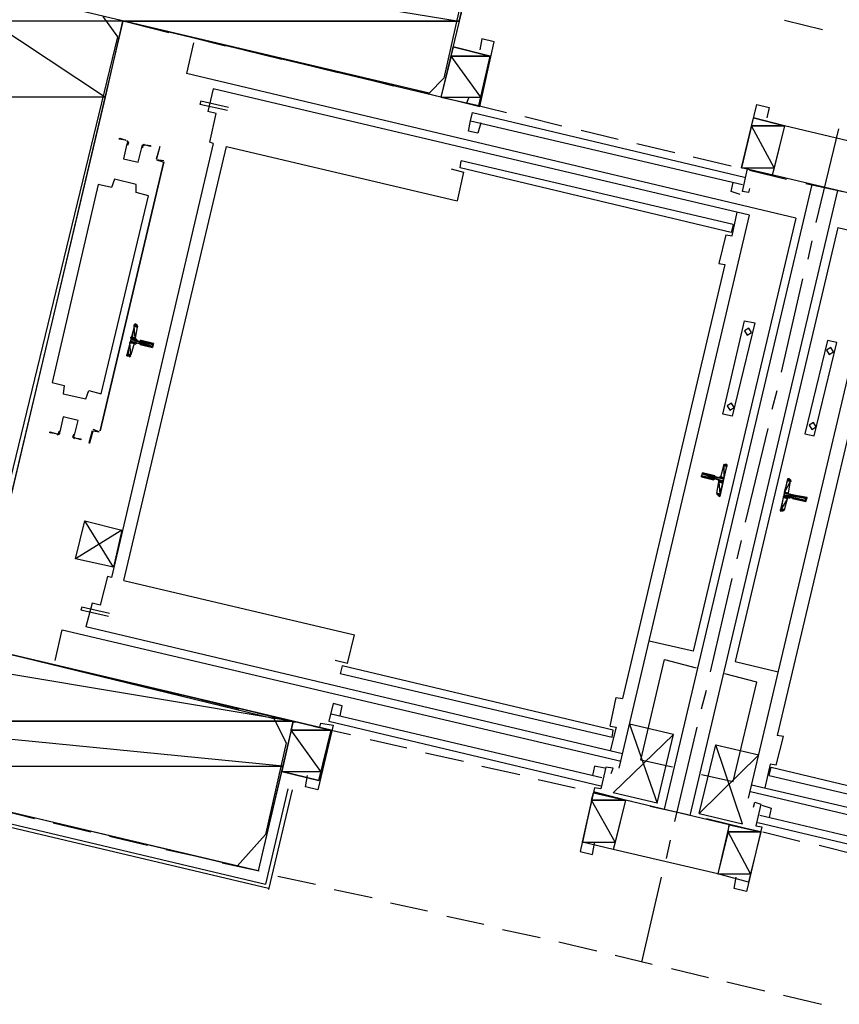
# Model space of a CAD drawing. Header units: feet. Extents: x -79 to 198, y -22 to 181.
# Tile 12 of 164: x 59 to 69, y 51 to 64. Entities that reach past the tile are written whole.
import ezdxf

# ---------------------------------------------------------------- set-up
doc = ezdxf.new("R2010")
doc.units = ezdxf.units.FT
for name, color, linetype in [('A-AREA-COMUN', 252, 'CONTINUOUS'), ('A-LINEA', 7, 'CONTINUOUS'), ('A-LINEA-FINA', 9, 'CONTINUOUS'), ('A-MURO-CONCRETO', 8, 'CONTINUOUS')]:
    doc.layers.add(name, color=color, linetype=linetype)

msp = doc.modelspace()

# ---------------------------------------------------------------- linework, layer by layer
at = {"layer": 'A-AREA-COMUN'}
for points in [[(59.728, 63.68), (59.92, 63.4133), (58, 55.52), (61.952, 54.56), (62.112, 54.24), (61.84, 53.0489), (61.472, 52.64), (56.24, 53.8844), (56, 54.08), (56.4, 55.7333), (56.56, 55.8933), (57.088, 55.7333), (56.64, 55.84), (56.48, 56.1244), (58.528, 64.6044)], [(64.512, 64.4444), (64.16, 62.88), (63.968, 62.6844), (59.36, 63.7689)]]:
    msp.add_lwpolyline(points, dxfattribs=at)
at = {"layer": 'A-LINEA'}
for p, q in [((60.1067, 63.5911), (60.5867, 63.4711)), ((68.5867, 63.6311), (69.08, 63.5111)), ((60.9067, 63.3378), (60.8133, 62.9378)), ((60.84, 63.4178), (61.32, 63.2978)), ((61.56, 63.2444), (62.0533, 63.1244)), ((64.6133, 62.5244), (64.76, 63.1644)), ((62.2933, 63.0711), (62.7867, 62.9511)), ((68.7333, 61.0578), (60.8133, 62.9378)), ((63.0267, 62.8978), (63.5067, 62.7778)), ((61.16, 62.7378), (61.0933, 62.4444)), ((68.1333, 61.0978), (61.16, 62.7378)), ((63.76, 62.7244), (64.24, 62.6044)), ((61.3467, 62.4578), (60.9867, 62.5378)), ((64.48, 62.5511), (64.9733, 62.4311)), ((64.5067, 62.3244), (68.04, 61.4978)), ((64.5333, 62.4311), (68.0667, 61.5911)), ((65.2133, 62.3778), (65.6933, 62.2578)), ((68.0267, 61.7111), (68.1867, 62.3644)), ((68.5867, 62.2578), (68.1867, 62.3644)), ((64.64, 62.2978), (64.6, 62.1644)), ((65.9467, 62.2044), (66.4267, 62.0844)), ((68.5867, 62.2578), (68.4267, 61.6178)), ((69.9467, 61.9378), (68.5867, 62.2578)), ((69, 61.0044), (69.2933, 62.2178)), ((61.16, 62.0311), (59.84, 56.3911)), ((60, 56.3511), (61.3333, 61.9911)), ((61.3333, 61.9911), (64.3333, 61.2844)), ((66.6667, 62.0311), (67.16, 61.9111)), ((60.52, 61.8044), (60.4267, 61.8178)), ((60.4267, 61.8178), (60.5067, 61.7911)), ((60.44, 61.8178), (60.44, 61.8178)), ((60.44, 61.8178), (60.44, 61.8178)), ((64.3733, 61.7111), (64.3867, 61.8044)), ((67.92, 60.9778), (64.3867, 61.8044)), ((67.4, 61.8578), (67.8933, 61.7378)), ((60.52, 61.7911), (59.6933, 58.2978)), ((59.6933, 58.2978), (60.52, 61.7911)), ((60.5067, 61.7911), (60.5067, 61.7911)), ((67.8933, 60.8711), (64.3733, 61.7111)), ((68.44, 61.6178), (68.0267, 61.7111)), ((68.1333, 61.6844), (68.6133, 61.5644)), ((69.7867, 61.2978), (68.44, 61.6178)), ((67.0267, 53.3778), (68.9467, 61.4978)), ((67.36, 53.2978), (69.28, 61.4178)), ((68.8667, 61.5111), (69.3467, 61.4044)), ((66.44, 53.9111), (68.1333, 61.0978)), ((68.7333, 61.0578), (67.4, 55.4311)), ((67.9067, 60.8311), (67.9733, 61.1378)), ((67.92, 60.9778), (67.8933, 60.8711)), ((69.28, 60.9378), (67.9467, 55.2978)), ((69.28, 60.9378), (77.1867, 59.0578)), ((67.8267, 60.8444), (67.9067, 60.8311)), ((68.12, 53.5244), (69.8133, 60.6978)), ((68.8933, 60.5244), (68.9467, 60.7644)), ((67.8133, 60.4578), (66.48, 54.8178)), ((68.5467, 59.0578), (68.8267, 60.2711)), ((69.8267, 59.9778), (68.4933, 54.3378)), ((60.1733, 59.6444), (60.1467, 59.4978)), ((60.1864, 59.6479), (60.1713, 59.6706)), ((60.1333, 59.4311), (60.0933, 59.2844)), ((60.1733, 59.4711), (60.2133, 59.4578)), ((60.0687, 59.2583), (60.0924, 59.2718)), ((68.4267, 58.5778), (68.4933, 58.8178)), ((59.68, 58.2844), (59.6, 58.3111)), ((59.6, 58.2978), (59.6, 58.2978)), ((59.68, 58.2978), (59.68, 58.2978)), ((59.68, 58.2978), (59.68, 58.2978)), ((68.08, 57.1111), (68.3733, 58.3244)), ((67.76, 57.6978), (67.8, 57.8444)), ((67.8246, 57.8572), (67.8009, 57.8437)), ((67.6667, 57.6578), (67.6667, 57.6578)), ((67.68, 57.6978), (67.7333, 57.6844)), ((67.72, 57.6578), (67.68, 57.6711)), ((67.68, 57.6578), (67.68, 57.6578)), ((67.6933, 57.6978), (67.6933, 57.6978)), ((67.7067, 57.4844), (67.7333, 57.6311)), ((68.64, 57.4844), (68.6667, 57.6444)), ((68.6797, 57.6345), (68.6646, 57.6572)), ((67.7203, 57.4677), (67.7354, 57.445)), ((68.5867, 57.2711), (68.6267, 57.4178)), ((68.6533, 57.4311), (68.6933, 57.4311)), ((68.6933, 57.4178), (68.6933, 57.4178)), ((68.7067, 57.4178), (68.7067, 57.4178)), ((68.5621, 57.2583), (68.5858, 57.2718)), ((59.8667, 56.5244), (59.4933, 57.1244)), ((67.9733, 56.6311), (68.0267, 56.8711)), ((59.7867, 56.4044), (59.6933, 56.0311)), ((59.84, 56.3911), (59.7867, 56.4044)), ((60, 56.3511), (63, 55.6444)), ((67.6267, 55.1644), (67.9067, 56.3778)), ((59.4533, 56.0044), (59.44, 55.9644)), ((59.8, 55.8844), (59.44, 55.9644)), ((59.8133, 55.9244), (59.4533, 56.0044)), ((59.1067, 55.3111), (59.2, 55.7111)), ((59.2, 55.7111), (66.4667, 54.0044)), ((66.48, 54.0978), (59.5067, 55.7511)), ((62.9067, 55.2711), (63, 55.6444)), ((67.4, 55.4311), (66.8267, 55.5644)), ((58.8133, 55.3244), (59.3067, 55.2044)), ((62.9067, 55.2711), (62.7467, 55.3111)), ((67.9467, 55.2978), (68.5067, 55.1644)), ((59.5467, 55.1511), (60.0267, 55.0311)), ((62.84, 55.2444), (62.8133, 55.1378)), ((66.36, 54.4044), (62.84, 55.2444)), ((66.3467, 54.3111), (62.8133, 55.1378)), ((60.28, 54.9778), (60.76, 54.8578)), ((67.5067, 54.6844), (67.5733, 54.9244)), ((61, 54.8044), (61.4933, 54.6844)), ((66.32, 54.4578), (66.4, 54.8311)), ((66.4, 54.8311), (66.48, 54.8178)), ((61.7333, 54.6311), (62.2267, 54.5111)), ((62.8133, 54.5911), (62.84, 54.7244)), ((62.6667, 54.5244), (66.2, 53.6844)), ((62.6933, 54.6178), (66.2133, 53.7911)), ((62.4667, 54.4578), (62.9467, 54.3511)), ((62.5333, 53.7511), (62.6933, 54.4044)), ((66.32, 54.4578), (66.4, 54.4444)), ((66.4, 54.4444), (66.32, 54.1378)), ((66.3467, 54.3111), (66.36, 54.4044)), ((67.1467, 54.3511), (66.5733, 54.4844)), ((67.16, 53.2178), (67.4533, 54.4444)), ((63.2, 54.2844), (63.68, 54.1778)), ((66.9333, 53.4578), (67.1467, 54.3511)), ((68.48, 53.9511), (68.5733, 54.3244)), ((68.5733, 54.3244), (68.4933, 54.3378)), ((67.48, 53.3244), (67.6933, 54.2178)), ((67.6933, 54.2178), (68.2533, 54.0844)), ((63.92, 54.1111), (64.4133, 54.0044)), ((64.6533, 53.9378), (65.1467, 53.8311)), ((68.4, 53.9644), (68.3333, 53.6578)), ((68.3867, 53.8178), (68.4133, 53.9244)), ((68.48, 53.9511), (68.4, 53.9644)), ((68.4133, 53.9244), (71.9333, 53.0844)), ((61.88, 52.3511), (55.76, 53.7911)), ((65.3867, 53.7644), (65.8667, 53.6578)), ((68.3867, 53.8178), (71.92, 52.9911)), ((62.1333, 53.6444), (61.84, 52.4044)), ((62.1867, 53.6311), (61.88, 52.3378)), ((66.52, 53.4978), (66.1067, 53.6044)), ((75.4, 51.8844), (68.1467, 53.6044)), ((68.16, 53.6978), (75.1333, 52.0578)), ((65.96, 52.9511), (66.1067, 53.5911)), ((66.12, 53.5911), (66.6, 53.4844)), ((66.52, 53.4978), (66.36, 52.8578)), ((67.8667, 53.1778), (66.52, 53.4978)), ((58.36, 53.3778), (58.84, 53.2578)), ((66.84, 53.4178), (67.3333, 53.3111)), ((67.5733, 53.2578), (68.0667, 53.1378)), ((71.7867, 52.4711), (68.2667, 53.2978)), ((59.08, 53.2044), (59.5733, 53.0844)), ((67.8667, 53.1778), (67.72, 52.5378)), ((68.28, 53.0844), (67.8667, 53.1778)), ((71.7733, 52.3644), (68.24, 53.2044)), ((59.8133, 53.0311), (60.3067, 52.9111)), ((67.0533, 52.7378), (67.1067, 52.9778)), ((68.3067, 53.0844), (68.7867, 52.9644)), ((60.5467, 52.8578), (61.0267, 52.7511)), ((66.36, 52.8578), (65.96, 52.9511)), ((67.72, 52.5378), (66.36, 52.8578)), ((69.04, 52.9111), (69.52, 52.7911)), ((61.28, 52.6844), (61.76, 52.5778)), ((62, 52.5111), (62.4933, 52.4044)), ((66.7333, 51.3911), (66.9867, 52.4978)), ((68.12, 52.4311), (67.72, 52.5378)), ((62.7333, 52.3378), (63.2267, 52.2311)), ((63.4667, 52.1644), (63.9467, 52.0578)), ((64.2, 51.9911), (64.68, 51.8844)), ((64.92, 51.8178), (65.4133, 51.7111)), ((65.6533, 51.6578), (66.1467, 51.5378)), ((66.3867, 51.4844), (66.8667, 51.3644)), ((67.12, 51.3111), (67.6, 51.1911)), ((67.84, 51.1378), (68.3333, 51.0178)), ((68.5733, 50.9644), (69.0667, 50.8444))]:
    msp.add_line(p, q, dxfattribs=at)
for points in [[(62.2, 54.5244), (61.7467, 52.5778), (55.9867, 53.9378), (58.8267, 65.9378), (64.5867, 64.5778), (64.12, 62.6311), (59.9867, 63.6178), (58.0667, 55.4978), (62.2, 54.5244)], [(64.48, 62.6178), (64.4533, 62.5511), (64.6267, 62.5111), (64.8133, 63.3511), (64.6533, 63.3911), (64.6267, 63.2444)], [(64.76, 63.1644), (64.28, 63.2844), (64.12, 62.6311), (64.6133, 62.5244)], [(61.36, 62.4978), (61, 62.5778), (60.9867, 62.5378)], [(61.16, 62.0311), (61.12, 62.0444), (61.2, 62.4178), (61.0933, 62.4444)], [(68.1333, 61.4444), (68.12, 61.3911), (68.04, 61.4044), (68.1067, 61.6978), (68.0267, 61.7111), (68.2267, 62.5378), (68.3867, 62.4978), (68.36, 62.3644)], [(64.6, 62.1644), (64.48, 62.1911), (64.5067, 62.3244), (64.5333, 62.4311)], [(60.0267, 62.0711), (59.9333, 62.0844), (59.9467, 62.0978), (60.0267, 62.0711)], [(60.044, 62.0208), (60.0531, 62.0409), (60.0381, 62.0572)], [(60.051, 62.0095), (60.0663, 62.043), (60.0413, 62.0701)], [(60.0397, 62.0235), (59.9942, 61.8309), (60.1869, 61.7853), (60.2325, 61.9779)], [(60.0397, 62.0235), (59.9942, 61.8309), (60.1869, 61.7853), (60.2325, 61.9779)], [(60.2673, 62.017), (60.2329, 62.0039), (60.2315, 61.9671)], [(60.2644, 62.004), (60.2438, 61.9961), (60.2429, 61.9741)], [(60.2533, 62.0178), (60.3467, 62.0044), (60.3467, 61.9911), (60.2533, 62.0178)], [(60.4267, 61.8311), (60.4667, 61.9778), (60.4667, 61.9911), (60.4267, 61.8311)], [(64.2533, 61.6978), (64.4133, 61.6578), (64.3333, 61.2844)], [(59.6667, 61.4978), (59.0667, 58.9244), (59.2267, 58.8844), (59.2133, 58.7778), (59.5067, 58.7111), (59.5467, 58.8178), (59.7067, 58.7778), (60.32, 61.3511), (60.16, 61.3911), (60.16, 61.4978), (59.88, 61.5644), (59.84, 61.4578), (59.6667, 61.4978)], [(68.0133, 61.3644), (67.8933, 61.4044), (67.92, 61.5244)], [(67.8267, 60.8444), (67.7333, 60.4711), (67.8133, 60.4578)], [(60.0667, 59.2711), (60.04, 59.2711), (60.1467, 59.6844), (60.16, 59.6711)], [(68.0667, 59.7244), (68.2, 59.6978), (67.9067, 58.4844), (67.7867, 58.5111), (68.0667, 59.7244)], [(68.1241, 59.6299), (68.0679, 59.5952), (68.1026, 59.539), (68.1587, 59.5737), (68.1241, 59.6299)], [(60.1605, 59.4957), (60.163, 59.4806), (60.1754, 59.4716)], [(60.1713, 59.4306), (60.1562, 59.4281), (60.1472, 59.4157)], [(60.16, 59.4444), (60.2, 59.4311), (60.2, 59.4311)], [(60.2267, 59.4711), (60.3867, 59.4311), (60.3733, 59.3778), (60.2133, 59.4178)], [(60.2267, 59.4711), (60.2133, 59.4711), (60.2133, 59.4711)], [(69.2667, 59.4444), (69.1467, 59.4711), (68.8533, 58.2578), (68.9733, 58.2311), (69.2667, 59.4444)], [(69.1907, 59.3765), (69.1346, 59.3419), (69.1693, 59.2857), (69.2254, 59.3204), (69.1907, 59.3765)], [(67.8974, 58.6565), (67.8413, 58.6219), (67.8759, 58.5657), (67.9321, 58.6004), (67.8974, 58.6565)], [(59.3603, 58.2387), (59.4058, 58.4313), (59.2131, 58.4769), (59.1675, 58.2843)], [(59.3603, 58.2387), (59.4058, 58.4313), (59.2131, 58.4769), (59.1675, 58.2843)], [(68.9641, 58.4032), (68.9079, 58.3685), (68.9426, 58.3124), (68.9987, 58.347), (68.9641, 58.4032)], [(59.12, 58.2578), (59.04, 58.2711), (59.04, 58.2844), (59.1333, 58.2578)], [(59.1327, 58.2453), (59.1671, 58.2583), (59.1685, 58.2951)], [(59.1356, 58.2583), (59.1562, 58.2661), (59.1571, 58.2882)], [(59.349, 58.2527), (59.3337, 58.2192), (59.3587, 58.1921)], [(59.356, 58.2414), (59.3469, 58.2213), (59.3619, 58.205)], [(59.5867, 58.2978), (59.5467, 58.1378), (59.56, 58.1378), (59.6, 58.2978), (59.68, 58.2844)], [(59.36, 58.2044), (59.44, 58.1911), (59.44, 58.1778), (59.36, 58.2044)], [(67.8267, 57.8578), (67.84, 57.8578), (67.7467, 57.4444), (67.7333, 57.4578)], [(67.6667, 57.6578), (67.5067, 57.6978), (67.52, 57.7511), (67.68, 57.7111)], [(67.7354, 57.685), (67.7505, 57.6874), (67.7595, 57.6998)], [(67.7461, 57.6198), (67.7437, 57.635), (67.7313, 57.6439)], [(68.6533, 57.6711), (68.6267, 57.6711), (68.5333, 57.2578), (68.56, 57.2578)], [(68.7067, 57.4178), (68.8667, 57.3778), (68.88, 57.4311), (68.7067, 57.4578), (68.7067, 57.4578), (68.6533, 57.4711)], [(68.6539, 57.4824), (68.6563, 57.4673), (68.6687, 57.4583)], [(68.6646, 57.4306), (68.6495, 57.4281), (68.6405, 57.4157)], [(59.9733, 57.0044), (59.3733, 56.6311), (59.4933, 57.1244), (59.9733, 57.0044), (59.8667, 56.5244), (59.3733, 56.6311)], [(59.6933, 56.0311), (59.5867, 56.0578), (59.5067, 55.7511)], [(67.1333, 53.9244), (66.72, 54.0178), (67.0267, 55.3244), (67.44, 55.2178)], [(56.16, 55.2578), (55.8267, 53.8311), (61.84, 52.4044)], [(67.5067, 53.8311), (67.92, 53.7378), (68.2267, 55.0311), (67.8133, 55.1378)], [(62.84, 54.7244), (62.72, 54.7511), (62.6667, 54.5244)], [(62.6933, 54.4044), (62.2, 54.5244), (62.0533, 53.8711), (62.5333, 53.7511)], [(62.5467, 54.4444), (62.56, 54.4978), (62.72, 54.4711), (62.52, 53.6311), (62.36, 53.6711), (62.3867, 53.8178)], [(66.5733, 54.4844), (66.9333, 53.4578), (66.36, 53.5911), (67.1467, 54.3511)], [(68.2533, 54.0844), (67.48, 53.3244), (68.04, 53.1911), (67.6933, 54.2178)], [(66.3333, 53.8444), (66.36, 53.9111), (66.2667, 53.9244), (66.2, 53.6444), (66.12, 53.6578), (65.9333, 52.8311), (66.0933, 52.7911), (66.12, 52.9378)], [(66.2533, 53.9111), (66.12, 53.9378), (66.0933, 53.8178)], [(68.1867, 53.4044), (68.2, 53.4711), (68.28, 53.4444), (68.2133, 53.1644), (68.2933, 53.1511), (68.0933, 52.3111), (67.9333, 52.3511), (67.96, 52.4978)], [(68.2933, 53.4311), (68.4133, 53.3911), (68.3867, 53.2711)]]:
    msp.add_lwpolyline(points, dxfattribs=at)
at = {"layer": 'A-LINEA-FINA'}
for p, q in [((60.1333, 59.6711), (60.1733, 59.6578)), ((60.1333, 59.6711), (60.1733, 59.6711)), ((60.1467, 59.6844), (60.16, 59.6711)), ((60.0933, 59.4978), (60.16, 59.4711)), ((60.0933, 59.4978), (60.16, 59.4844)), ((60.0933, 59.4978), (60.1467, 59.4844)), ((60.08, 59.4444), (60.1333, 59.4311)), ((60.08, 59.4444), (60.1333, 59.4311)), ((60.0933, 59.4578), (60.1467, 59.4444)), ((60.2133, 59.4711), (60.3867, 59.4311)), ((60.2133, 59.4711), (60.3867, 59.4311)), ((60.2133, 59.4578), (60.3733, 59.4178)), ((60.2133, 59.4311), (60.3733, 59.3911)), ((60.2133, 59.4178), (60.3733, 59.3778)), ((60.04, 59.2844), (60.08, 59.2711)), ((60.04, 59.2711), (60.0667, 59.2711)), ((60.0533, 59.2844), (60.08, 59.2711)), ((67.84, 57.8444), (67.8, 57.8578)), ((67.84, 57.8444), (67.8, 57.8578)), ((67.84, 57.8444), (67.8133, 57.8578)), ((67.84, 57.8578), (67.8267, 57.8578)), ((67.68, 57.6711), (67.5067, 57.7111)), ((67.68, 57.7111), (67.52, 57.7511)), ((67.68, 57.6978), (67.52, 57.7378)), ((67.68, 57.6978), (67.52, 57.7378)), ((67.6667, 57.6578), (67.5067, 57.6978)), ((67.7867, 57.6311), (67.7333, 57.6578)), ((67.7867, 57.6311), (67.7333, 57.6444)), ((67.7867, 57.6178), (67.7333, 57.6311)), ((67.8, 57.6844), (67.7467, 57.6978)), ((67.8, 57.6711), (67.7467, 57.6844)), ((68.6267, 57.6711), (68.6533, 57.6711)), ((68.6267, 57.6578), (68.6667, 57.6578)), ((67.7467, 57.4578), (67.7067, 57.4711)), ((67.7467, 57.4578), (67.72, 57.4578)), ((67.7467, 57.4578), (67.72, 57.4578)), ((68.5733, 57.4444), (68.64, 57.4311)), ((68.5867, 57.4978), (68.64, 57.4844)), ((68.5867, 57.4978), (68.64, 57.4844)), ((68.5867, 57.4844), (68.64, 57.4711)), ((68.7067, 57.4578), (68.88, 57.4311)), ((68.7067, 57.4578), (68.88, 57.4178)), ((68.7067, 57.4578), (68.88, 57.4178)), ((68.7067, 57.4578), (68.8667, 57.4178)), ((68.5733, 57.4311), (68.6267, 57.4178)), ((68.6933, 57.4178), (68.8667, 57.3778)), ((68.7067, 57.4178), (68.8667, 57.3778)), ((68.5333, 57.2711), (68.5733, 57.2578)), ((68.5467, 57.2844), (68.5867, 57.2711))]:
    msp.add_line(p, q, dxfattribs=at)
for points in [[(60.1067, 59.5111), (60.1467, 59.4978), (60.1333, 59.6578), (60.1067, 59.5111)], [(60.1333, 59.6711), (60.1733, 59.6711), (60.1467, 59.6844), (60.1333, 59.6711)], [(60.1733, 59.6711), (60.1333, 59.6711), (60.1733, 59.6578), (60.1733, 59.6711)], [(60.1733, 59.6578), (60.1333, 59.6711), (60.1333, 59.6711), (60.1733, 59.6578)], [(60.1333, 59.6711), (60.1333, 59.6711), (60.1733, 59.6578), (60.1333, 59.6711)], [(60.1333, 59.6711), (60.1733, 59.6578), (60.1333, 59.6578), (60.1333, 59.6711), (60.1333, 59.6711)], [(60.1733, 59.6578), (60.1333, 59.6711), (60.1333, 59.6711), (60.1733, 59.6578)], [(60.1333, 59.6711), (60.1333, 59.6711), (60.1733, 59.6711), (60.1333, 59.6711)], [(60.1733, 59.6711), (60.1333, 59.6711), (60.1333, 59.6711), (60.1733, 59.6711)], [(60.1333, 59.6711), (60.1333, 59.6711), (60.1733, 59.6711), (60.1333, 59.6711), (60.1333, 59.6711)], [(60.1467, 59.4978), (60.1333, 59.6578), (60.1733, 59.6444), (60.1467, 59.4978)], [(60.1333, 59.6578), (60.1733, 59.6444), (60.1733, 59.6578), (60.1333, 59.6578), (60.1333, 59.6578)], [(60.1733, 59.6444), (60.1333, 59.6578), (60.1333, 59.6578), (60.1733, 59.6444), (60.1733, 59.6444)], [(60.1733, 59.6711), (60.1467, 59.6844), (60.16, 59.6711), (60.1733, 59.6711)], [(60.16, 59.6711), (60.1467, 59.6844), (60.1467, 59.6844), (60.16, 59.6711), (60.16, 59.6711)], [(60.0933, 59.5111), (60.0933, 59.5111), (60.1467, 59.4978), (60.0933, 59.5111)], [(60.0933, 59.5111), (60.1467, 59.4978), (60.0933, 59.4978), (60.0933, 59.5111), (60.0933, 59.5111)], [(60.1067, 59.5111), (60.1467, 59.4978), (60.0933, 59.5111), (60.1067, 59.5111), (60.1067, 59.5111)], [(60.0933, 59.4844), (60.1733, 59.4711), (60.0933, 59.4978), (60.0933, 59.4844)], [(60.1733, 59.4711), (60.0933, 59.4978), (60.16, 59.4711), (60.1733, 59.4711), (60.1733, 59.4711)], [(60.16, 59.4711), (60.0933, 59.4978), (60.0933, 59.4978), (60.16, 59.4711)], [(60.0933, 59.4978), (60.0933, 59.4978), (60.16, 59.4711), (60.0933, 59.4978), (60.0933, 59.4978)], [(60.16, 59.4711), (60.0933, 59.4978), (60.16, 59.4844), (60.16, 59.4711), (60.16, 59.4711)], [(60.16, 59.4844), (60.0933, 59.4978), (60.0933, 59.4978), (60.16, 59.4844)], [(60.0933, 59.4978), (60.0933, 59.4978), (60.16, 59.4844), (60.0933, 59.4978), (60.0933, 59.4978)], [(60.16, 59.4844), (60.0933, 59.4978), (60.1467, 59.4844), (60.16, 59.4844), (60.16, 59.4844)], [(60.1467, 59.4844), (60.0933, 59.4978), (60.0933, 59.4978), (60.1467, 59.4844)], [(60.0933, 59.4978), (60.0933, 59.4978), (60.1467, 59.4844), (60.0933, 59.4978), (60.0933, 59.4978)], [(60.1467, 59.4844), (60.0933, 59.4978), (60.1467, 59.4978), (60.1467, 59.4844), (60.1467, 59.4844)], [(60.1067, 59.5111), (60.1067, 59.5111), (60.1467, 59.4978), (60.1067, 59.5111)], [(60.0533, 59.2978), (60.0933, 59.2844), (60.08, 59.4444), (60.0533, 59.2978)], [(60.08, 59.4444), (60.1333, 59.4444), (60.0933, 59.4578), (60.08, 59.4444)], [(60.0933, 59.2844), (60.08, 59.4444), (60.1333, 59.4311), (60.0933, 59.2844)], [(60.1333, 59.4311), (60.08, 59.4444), (60.08, 59.4444), (60.1333, 59.4311)], [(60.08, 59.4444), (60.08, 59.4444), (60.1333, 59.4311), (60.08, 59.4444)], [(60.1333, 59.4311), (60.08, 59.4444), (60.1333, 59.4444), (60.1333, 59.4311), (60.1333, 59.4311)], [(60.1333, 59.4311), (60.08, 59.4444), (60.08, 59.4444), (60.1333, 59.4311), (60.1333, 59.4311)], [(60.0933, 59.4578), (60.3733, 59.3911), (60.0933, 59.4844), (60.0933, 59.4578)], [(60.3733, 59.3911), (60.0933, 59.4844), (60.3733, 59.4178), (60.3733, 59.3911), (60.3733, 59.3911)], [(60.1333, 59.4444), (60.0933, 59.4578), (60.1467, 59.4444), (60.1333, 59.4444), (60.1333, 59.4444)], [(60.1467, 59.4444), (60.0933, 59.4578), (60.0933, 59.4578), (60.1467, 59.4444)], [(60.0933, 59.4578), (60.0933, 59.4578), (60.1467, 59.4444), (60.0933, 59.4578), (60.0933, 59.4578)], [(60.1467, 59.4444), (60.0933, 59.4578), (60.0933, 59.4578), (60.1467, 59.4444)], [(60.0933, 59.4578), (60.0933, 59.4578), (60.1467, 59.4444), (60.0933, 59.4578), (60.0933, 59.4578)], [(60.1467, 59.4444), (60.0933, 59.4578), (60.0933, 59.4578), (60.1467, 59.4444)], [(60.0933, 59.4578), (60.0933, 59.4578), (60.1467, 59.4444), (60.0933, 59.4578), (60.0933, 59.4578)], [(60.1467, 59.4444), (60.0933, 59.4578), (60.16, 59.4444), (60.1467, 59.4444), (60.1467, 59.4444)], [(60.16, 59.4444), (60.0933, 59.4578), (60.0933, 59.4578), (60.16, 59.4444)], [(60.0933, 59.4578), (60.0933, 59.4578), (60.16, 59.4444), (60.0933, 59.4578), (60.0933, 59.4578)], [(60.2, 59.4311), (60.2, 59.4311), (60.3733, 59.3911), (60.2, 59.4311)], [(60.2, 59.4311), (60.3733, 59.3911), (60.2133, 59.4311), (60.2, 59.4311), (60.2, 59.4311)], [(60.3733, 59.3911), (60.2, 59.4311), (60.2, 59.4311), (60.3733, 59.3911)], [(60.2, 59.4311), (60.2, 59.4311), (60.3733, 59.3911), (60.2, 59.4311), (60.2, 59.4311)], [(60.3733, 59.3911), (60.2, 59.4311), (60.2, 59.4311), (60.3733, 59.3911)], [(60.2, 59.4311), (60.2, 59.4311), (60.3733, 59.3911), (60.2, 59.4311), (60.2, 59.4311)], [(60.3733, 59.3911), (60.2, 59.4311), (60.2, 59.4311), (60.3733, 59.3911)], [(60.2, 59.4311), (60.2, 59.4311), (60.3733, 59.3911), (60.2, 59.4311), (60.2, 59.4311)], [(60.2133, 59.4578), (60.3733, 59.4311), (60.2133, 59.4711), (60.2133, 59.4578)], [(60.3733, 59.4311), (60.2133, 59.4711), (60.3867, 59.4311), (60.3733, 59.4311)], [(60.3867, 59.4311), (60.2133, 59.4711), (60.2133, 59.4711), (60.3867, 59.4311), (60.3867, 59.4311)], [(60.3867, 59.4311), (60.2133, 59.4711), (60.2133, 59.4711), (60.3867, 59.4311)], [(60.2133, 59.4711), (60.2133, 59.4711), (60.3867, 59.4311), (60.2133, 59.4711), (60.2133, 59.4711)], [(60.3867, 59.4311), (60.2133, 59.4711), (60.2133, 59.4711), (60.3867, 59.4311)], [(60.2133, 59.4711), (60.2133, 59.4711), (60.3867, 59.4311), (60.2133, 59.4711)], [(60.3867, 59.4311), (60.2133, 59.4711), (60.2133, 59.4711), (60.3867, 59.4311), (60.3867, 59.4311)], [(60.3867, 59.4311), (60.2133, 59.4711), (60.2133, 59.4711), (60.3867, 59.4311)], [(60.2133, 59.4711), (60.2133, 59.4711), (60.3867, 59.4311), (60.2133, 59.4711), (60.2133, 59.4711)], [(60.2267, 59.4711), (60.3867, 59.4311), (60.2133, 59.4711), (60.2267, 59.4711), (60.2267, 59.4711)], [(60.3733, 59.4178), (60.2133, 59.4578), (60.2133, 59.4578), (60.3733, 59.4178)], [(60.2133, 59.4578), (60.2133, 59.4578), (60.3733, 59.4178), (60.2133, 59.4578), (60.2133, 59.4578)], [(60.3733, 59.4178), (60.2133, 59.4578), (60.3733, 59.4311), (60.3733, 59.4178), (60.3733, 59.4178)], [(60.3733, 59.3911), (60.2133, 59.4311), (60.2133, 59.4311), (60.3733, 59.3911)], [(60.2133, 59.4311), (60.2133, 59.4311), (60.3733, 59.3911), (60.2133, 59.4311)], [(60.2133, 59.4311), (60.3733, 59.3911), (60.2133, 59.4178), (60.2133, 59.4311), (60.2133, 59.4311)], [(60.3733, 59.3911), (60.2133, 59.4311), (60.2133, 59.4311), (60.3733, 59.3911)], [(60.2133, 59.4311), (60.2133, 59.4311), (60.3733, 59.3911), (60.2133, 59.4311), (60.2133, 59.4311)], [(60.3733, 59.3911), (60.2133, 59.4311), (60.2133, 59.4311), (60.3733, 59.3911)], [(60.2133, 59.4311), (60.2133, 59.4311), (60.3733, 59.3911), (60.2133, 59.4311), (60.2133, 59.4311)], [(60.3733, 59.3778), (60.2133, 59.4178), (60.3733, 59.3911), (60.3733, 59.3778), (60.3733, 59.3778)], [(60.2267, 59.4711), (60.2267, 59.4711), (60.3867, 59.4311), (60.2267, 59.4711)], [(60.08, 59.2711), (60.04, 59.2844), (60.04, 59.2844), (60.08, 59.2711)], [(60.04, 59.2844), (60.04, 59.2844), (60.08, 59.2711), (60.04, 59.2844)], [(60.04, 59.2844), (60.08, 59.2711), (60.04, 59.2711), (60.04, 59.2844), (60.04, 59.2844)], [(60.0533, 59.2844), (60.08, 59.2711), (60.04, 59.2844), (60.0533, 59.2844), (60.0533, 59.2844)], [(60.08, 59.2711), (60.0667, 59.2711), (60.04, 59.2711), (60.08, 59.2711)], [(60.0667, 59.2711), (60.04, 59.2711), (60.04, 59.2711), (60.0667, 59.2711)], [(60.04, 59.2711), (60.04, 59.2711), (60.0667, 59.2711), (60.04, 59.2711)], [(60.0667, 59.2711), (60.04, 59.2711), (60.04, 59.2711), (60.0667, 59.2711)], [(60.04, 59.2711), (60.04, 59.2711), (60.0667, 59.2711), (60.04, 59.2711), (60.04, 59.2711)], [(60.0533, 59.2978), (60.0533, 59.2978), (60.0933, 59.2844), (60.0533, 59.2978)], [(60.0533, 59.2978), (60.0933, 59.2844), (60.0533, 59.2844), (60.0533, 59.2978), (60.0533, 59.2978)], [(60.0533, 59.2844), (60.0533, 59.2844), (60.08, 59.2711), (60.0533, 59.2844)], [(60.08, 59.2711), (60.0533, 59.2844), (60.0933, 59.2844), (60.08, 59.2711), (60.08, 59.2711)], [(67.8, 57.8444), (67.8, 57.6844), (67.76, 57.6978), (67.8, 57.8444)], [(67.8133, 57.8578), (67.84, 57.8444), (67.8, 57.8578), (67.8133, 57.8578)], [(67.8, 57.8578), (67.84, 57.8444), (67.84, 57.8444), (67.8, 57.8578), (67.8, 57.8578)], [(67.8, 57.8578), (67.84, 57.8444), (67.8, 57.8444), (67.8, 57.8578), (67.8, 57.8578)], [(67.84, 57.8311), (67.84, 57.8311), (67.8, 57.8444), (67.84, 57.8311)], [(67.84, 57.8311), (67.8, 57.8444), (67.84, 57.8444), (67.84, 57.8311), (67.84, 57.8311)], [(67.84, 57.8311), (67.8, 57.8444), (67.8, 57.6844), (67.84, 57.8311)], [(67.84, 57.8578), (67.8267, 57.8578), (67.8133, 57.8578), (67.84, 57.8578), (67.84, 57.8578)], [(67.8133, 57.8578), (67.84, 57.8578), (67.84, 57.8578), (67.8133, 57.8578)], [(67.84, 57.8578), (67.84, 57.8578), (67.8133, 57.8578), (67.84, 57.8578), (67.84, 57.8578)], [(67.84, 57.8444), (67.84, 57.8444), (67.8133, 57.8578), (67.84, 57.8444)], [(67.84, 57.8444), (67.8133, 57.8578), (67.84, 57.8578), (67.84, 57.8444), (67.84, 57.8444)], [(67.8267, 57.8578), (67.84, 57.8578), (67.84, 57.8578), (67.8267, 57.8578)], [(67.84, 57.8578), (67.84, 57.8578), (67.8267, 57.8578), (67.84, 57.8578)], [(67.52, 57.7378), (67.7867, 57.6444), (67.5067, 57.7111), (67.52, 57.7378), (67.52, 57.7378)], [(67.5067, 57.7111), (67.68, 57.6711), (67.68, 57.6711), (67.5067, 57.7111)], [(67.68, 57.6711), (67.68, 57.6711), (67.5067, 57.7111), (67.68, 57.6711), (67.68, 57.6711)], [(67.5067, 57.7111), (67.68, 57.6711), (67.68, 57.6711), (67.5067, 57.7111)], [(67.68, 57.6711), (67.68, 57.6711), (67.5067, 57.7111), (67.68, 57.6711), (67.68, 57.6711)], [(67.5067, 57.7111), (67.68, 57.6711), (67.5067, 57.6978), (67.5067, 57.7111), (67.5067, 57.7111)], [(67.52, 57.7511), (67.68, 57.7111), (67.52, 57.7378), (67.52, 57.7511), (67.52, 57.7511)], [(67.52, 57.7378), (67.68, 57.6978), (67.68, 57.6978), (67.52, 57.7378)], [(67.68, 57.6978), (67.68, 57.6978), (67.52, 57.7378), (67.68, 57.6978)], [(67.68, 57.6978), (67.52, 57.7378), (67.68, 57.7111), (67.68, 57.6978), (67.68, 57.6978)], [(67.52, 57.7378), (67.68, 57.6978), (67.68, 57.6978), (67.52, 57.7378)], [(67.68, 57.6978), (67.68, 57.6978), (67.52, 57.7378), (67.68, 57.6978), (67.68, 57.6978)], [(67.52, 57.7378), (67.68, 57.6978), (67.68, 57.6978), (67.52, 57.7378)], [(67.68, 57.6978), (67.68, 57.6978), (67.52, 57.7378), (67.68, 57.6978)], [(67.52, 57.7378), (67.68, 57.6978), (67.68, 57.6978), (67.52, 57.7378), (67.52, 57.7378)], [(67.52, 57.7378), (67.68, 57.6978), (67.68, 57.6978), (67.52, 57.7378)], [(67.68, 57.6978), (67.68, 57.6978), (67.52, 57.7378), (67.68, 57.6978), (67.68, 57.6978)], [(67.52, 57.7378), (67.68, 57.6978), (67.68, 57.6978), (67.52, 57.7378)], [(67.68, 57.6978), (67.68, 57.6978), (67.52, 57.7378), (67.68, 57.6978), (67.68, 57.6978)], [(67.52, 57.7378), (67.68, 57.6978), (67.68, 57.6978), (67.52, 57.7378)], [(67.68, 57.6978), (67.68, 57.6978), (67.52, 57.7378), (67.68, 57.6978), (67.68, 57.6978)], [(67.8, 57.6711), (67.52, 57.7378), (67.7867, 57.6444), (67.8, 57.6711)], [(67.6667, 57.6578), (67.6667, 57.6578), (67.5067, 57.6978), (67.6667, 57.6578)], [(67.6667, 57.6578), (67.5067, 57.6978), (67.68, 57.6711), (67.6667, 57.6578), (67.6667, 57.6578)], [(67.5067, 57.6978), (67.6667, 57.6578), (67.6667, 57.6578), (67.5067, 57.6978)], [(67.6667, 57.6578), (67.6667, 57.6578), (67.5067, 57.6978), (67.6667, 57.6578), (67.6667, 57.6578)], [(67.5067, 57.6978), (67.6667, 57.6578), (67.6667, 57.6578), (67.5067, 57.6978)], [(67.6667, 57.6578), (67.6667, 57.6578), (67.5067, 57.6978), (67.6667, 57.6578)], [(67.5067, 57.6978), (67.6667, 57.6578), (67.6667, 57.6578), (67.5067, 57.6978), (67.5067, 57.6978)], [(67.5067, 57.6978), (67.6667, 57.6578), (67.6667, 57.6578), (67.5067, 57.6978)], [(67.6667, 57.6578), (67.6667, 57.6578), (67.5067, 57.6978), (67.6667, 57.6578), (67.6667, 57.6578)], [(67.5067, 57.6978), (67.6667, 57.6578), (67.6667, 57.6578), (67.5067, 57.6978)], [(67.6667, 57.6578), (67.6667, 57.6578), (67.5067, 57.6978), (67.6667, 57.6578), (67.6667, 57.6578)], [(67.7333, 57.6311), (67.7467, 57.4711), (67.7067, 57.4844), (67.7333, 57.6311)], [(67.72, 57.6578), (67.7867, 57.6444), (67.7867, 57.6444), (67.72, 57.6578)], [(67.7867, 57.6444), (67.7867, 57.6444), (67.72, 57.6578), (67.7867, 57.6444), (67.7867, 57.6444)], [(67.7867, 57.6444), (67.72, 57.6578), (67.7867, 57.6311), (67.7867, 57.6444)], [(67.72, 57.6578), (67.7867, 57.6311), (67.7333, 57.6578), (67.72, 57.6578), (67.72, 57.6578)], [(67.7467, 57.6844), (67.8, 57.6711), (67.7333, 57.6844), (67.7467, 57.6844), (67.7467, 57.6844)], [(67.7333, 57.6844), (67.8, 57.6711), (67.8, 57.6711), (67.7333, 57.6844)], [(67.8, 57.6711), (67.8, 57.6711), (67.7333, 57.6844), (67.8, 57.6711), (67.8, 57.6711)], [(67.7333, 57.6844), (67.8, 57.6711), (67.8, 57.6711), (67.7333, 57.6844)], [(67.8, 57.6711), (67.8, 57.6711), (67.7333, 57.6844), (67.8, 57.6711), (67.8, 57.6711)], [(67.7333, 57.6844), (67.8, 57.6711), (67.8, 57.6711), (67.7333, 57.6844)], [(67.8, 57.6711), (67.8, 57.6711), (67.7333, 57.6844), (67.8, 57.6711), (67.8, 57.6711)], [(67.7333, 57.6578), (67.7867, 57.6311), (67.7333, 57.6444), (67.7333, 57.6578), (67.7333, 57.6578)], [(67.7333, 57.6444), (67.7867, 57.6311), (67.7867, 57.6311), (67.7333, 57.6444)], [(67.7867, 57.6311), (67.7867, 57.6311), (67.7333, 57.6444), (67.7867, 57.6311), (67.7867, 57.6311)], [(67.7333, 57.6444), (67.7867, 57.6311), (67.7867, 57.6311), (67.7333, 57.6444)], [(67.7867, 57.6311), (67.7867, 57.6311), (67.7333, 57.6444), (67.7867, 57.6311), (67.7867, 57.6311)], [(67.7333, 57.6444), (67.7867, 57.6311), (67.7867, 57.6311), (67.7333, 57.6444)], [(67.7867, 57.6311), (67.7867, 57.6311), (67.7333, 57.6444), (67.7867, 57.6311), (67.7867, 57.6311)], [(67.7333, 57.6444), (67.7867, 57.6311), (67.7333, 57.6311), (67.7333, 57.6444), (67.7333, 57.6444)], [(67.7333, 57.6311), (67.7867, 57.6178), (67.7867, 57.6178), (67.7333, 57.6311)], [(67.7867, 57.6178), (67.7867, 57.6178), (67.7333, 57.6311), (67.7867, 57.6178)], [(67.7867, 57.6178), (67.7333, 57.6311), (67.7867, 57.6311), (67.7867, 57.6178), (67.7867, 57.6178)], [(67.7867, 57.6178), (67.7333, 57.6311), (67.7467, 57.4711), (67.7867, 57.6178)], [(67.8, 57.6844), (67.76, 57.6978), (67.7467, 57.6978), (67.8, 57.6844), (67.8, 57.6844)], [(67.8, 57.6844), (67.8, 57.6844), (67.7467, 57.6978), (67.8, 57.6844)], [(67.7467, 57.6978), (67.8, 57.6844), (67.8, 57.6844), (67.7467, 57.6978)], [(67.8, 57.6844), (67.8, 57.6844), (67.7467, 57.6978), (67.8, 57.6844), (67.8, 57.6844)], [(67.8, 57.6844), (67.7467, 57.6978), (67.8, 57.6711), (67.8, 57.6844)], [(67.7467, 57.6978), (67.8, 57.6711), (67.7467, 57.6844), (67.7467, 57.6978), (67.7467, 57.6978)], [(67.7467, 57.6844), (67.8, 57.6711), (67.8, 57.6711), (67.7467, 57.6844)], [(67.8, 57.6711), (67.8, 57.6711), (67.7467, 57.6844), (67.8, 57.6711), (67.8, 57.6711)], [(67.76, 57.6978), (67.8, 57.6844), (67.8, 57.6844), (67.76, 57.6978)], [(68.6267, 57.6444), (68.6667, 57.6444), (68.5867, 57.4978), (68.6267, 57.6444)], [(68.6667, 57.6444), (68.5867, 57.4978), (68.64, 57.4844), (68.6667, 57.6444)], [(68.6533, 57.6711), (68.6267, 57.6711), (68.6533, 57.6578), (68.6533, 57.6711)], [(68.6267, 57.6711), (68.6533, 57.6578), (68.6667, 57.6578), (68.6267, 57.6711), (68.6267, 57.6711)], [(68.6533, 57.6578), (68.6267, 57.6711), (68.6267, 57.6711), (68.6533, 57.6578)], [(68.6267, 57.6711), (68.6267, 57.6711), (68.6667, 57.6578), (68.6267, 57.6711)], [(68.6267, 57.6711), (68.6667, 57.6578), (68.6267, 57.6711), (68.6267, 57.6711), (68.6267, 57.6711)], [(68.6267, 57.6578), (68.6667, 57.6578), (68.6267, 57.6711), (68.6267, 57.6578), (68.6267, 57.6578)], [(68.6667, 57.6444), (68.6267, 57.6578), (68.6667, 57.6578), (68.6667, 57.6444)], [(68.6667, 57.6578), (68.6267, 57.6578), (68.6267, 57.6578), (68.6667, 57.6578)], [(68.6267, 57.6578), (68.6267, 57.6578), (68.6667, 57.6578), (68.6267, 57.6578)], [(68.6667, 57.6578), (68.6267, 57.6578), (68.6267, 57.6578), (68.6667, 57.6578)], [(68.6267, 57.6578), (68.6267, 57.6578), (68.6667, 57.6444), (68.6267, 57.6578)], [(68.6267, 57.6578), (68.6667, 57.6444), (68.6267, 57.6578), (68.6267, 57.6578), (68.6267, 57.6578)], [(68.6267, 57.6444), (68.6667, 57.6444), (68.6267, 57.6578), (68.6267, 57.6444), (68.6267, 57.6444)], [(68.6267, 57.6444), (68.6267, 57.6444), (68.6667, 57.6444), (68.6267, 57.6444)], [(67.7467, 57.4711), (67.7067, 57.4844), (67.7067, 57.4711), (67.7467, 57.4711), (67.7467, 57.4711)], [(67.7067, 57.4844), (67.7467, 57.4711), (67.7467, 57.4711), (67.7067, 57.4844), (67.7067, 57.4844)], [(67.7467, 57.4578), (67.7467, 57.4578), (67.7067, 57.4711), (67.7467, 57.4578)], [(67.7467, 57.4578), (67.7067, 57.4711), (67.7467, 57.4711), (67.7467, 57.4578), (67.7467, 57.4578)], [(67.7067, 57.4711), (67.7467, 57.4578), (67.72, 57.4711), (67.7067, 57.4711)], [(67.7467, 57.4578), (67.72, 57.4711), (67.72, 57.4578), (67.7467, 57.4578), (67.7467, 57.4578)], [(67.72, 57.4711), (67.7467, 57.4578), (67.7467, 57.4578), (67.72, 57.4711)], [(67.7467, 57.4578), (67.7467, 57.4578), (67.72, 57.4578), (67.7467, 57.4578)], [(67.72, 57.4578), (67.7467, 57.4578), (67.7467, 57.4578), (67.72, 57.4578)], [(67.7467, 57.4578), (67.7467, 57.4578), (67.72, 57.4578), (67.7467, 57.4578)], [(67.72, 57.4578), (67.7467, 57.4578), (67.7467, 57.4578), (67.72, 57.4578), (67.72, 57.4578)], [(67.7467, 57.4578), (67.72, 57.4578), (67.7467, 57.4444), (67.7467, 57.4578)], [(67.72, 57.4578), (67.7467, 57.4444), (67.7333, 57.4578), (67.72, 57.4578), (67.72, 57.4578)], [(68.5733, 57.4444), (68.5733, 57.4444), (68.64, 57.4311), (68.5733, 57.4444)], [(68.5733, 57.4444), (68.64, 57.4311), (68.5867, 57.4444), (68.5733, 57.4444), (68.5733, 57.4444)], [(68.64, 57.4311), (68.5733, 57.4444), (68.6267, 57.4311), (68.64, 57.4311), (68.64, 57.4311)], [(68.6267, 57.4311), (68.5733, 57.4444), (68.5733, 57.4444), (68.6267, 57.4311)], [(68.5733, 57.4444), (68.5733, 57.4444), (68.6267, 57.4311), (68.5733, 57.4444), (68.5733, 57.4444)], [(68.5733, 57.4444), (68.6267, 57.4311), (68.5733, 57.4311), (68.5733, 57.4444)], [(68.64, 57.4844), (68.5867, 57.4978), (68.5867, 57.4978), (68.64, 57.4844)], [(68.5867, 57.4978), (68.5867, 57.4978), (68.64, 57.4844), (68.5867, 57.4978)], [(68.64, 57.4844), (68.5867, 57.4978), (68.5867, 57.4978), (68.64, 57.4844)], [(68.5867, 57.4978), (68.5867, 57.4978), (68.64, 57.4844), (68.5867, 57.4978), (68.5867, 57.4978)], [(68.5867, 57.4978), (68.64, 57.4844), (68.5867, 57.4844), (68.5867, 57.4978)], [(68.64, 57.4844), (68.5867, 57.4844), (68.64, 57.4711), (68.64, 57.4844), (68.64, 57.4844)], [(68.64, 57.4711), (68.5867, 57.4844), (68.6533, 57.4711), (68.64, 57.4711), (68.64, 57.4711)], [(68.6533, 57.4711), (68.5867, 57.4844), (68.5867, 57.4844), (68.6533, 57.4711)], [(68.5867, 57.4844), (68.5867, 57.4844), (68.6533, 57.4711), (68.5867, 57.4844), (68.5867, 57.4844)], [(68.6533, 57.4711), (68.5867, 57.4844), (68.5867, 57.4844), (68.6533, 57.4711)], [(68.5867, 57.4844), (68.5867, 57.4844), (68.6533, 57.4711), (68.5867, 57.4844), (68.5867, 57.4844)], [(68.6533, 57.4711), (68.5867, 57.4844), (68.5867, 57.4844), (68.6533, 57.4711)], [(68.5867, 57.4844), (68.5867, 57.4844), (68.6533, 57.4711), (68.5867, 57.4844), (68.5867, 57.4844)], [(68.6533, 57.4711), (68.5867, 57.4844), (68.5867, 57.4844), (68.6533, 57.4711)], [(68.5867, 57.4844), (68.5867, 57.4844), (68.6533, 57.4711), (68.5867, 57.4844), (68.5867, 57.4844)], [(68.5867, 57.4844), (68.8667, 57.4178), (68.5867, 57.4578), (68.5867, 57.4844)], [(68.8667, 57.4178), (68.5867, 57.4578), (68.8667, 57.3911), (68.8667, 57.4178), (68.8667, 57.4178)], [(68.6533, 57.4311), (68.5867, 57.4578), (68.5867, 57.4578), (68.6533, 57.4311)], [(68.5867, 57.4578), (68.5867, 57.4578), (68.6533, 57.4311), (68.5867, 57.4578), (68.5867, 57.4578)], [(68.5867, 57.4578), (68.6533, 57.4311), (68.5867, 57.4444), (68.5867, 57.4578)], [(68.6533, 57.4311), (68.5867, 57.4444), (68.64, 57.4311), (68.6533, 57.4311), (68.6533, 57.4311)], [(68.64, 57.4311), (68.5867, 57.4444), (68.5867, 57.4444), (68.64, 57.4311)], [(68.5867, 57.4444), (68.5867, 57.4444), (68.64, 57.4311), (68.5867, 57.4444), (68.5867, 57.4444)], [(68.64, 57.4311), (68.5867, 57.4444), (68.5867, 57.4444), (68.64, 57.4311)], [(68.5867, 57.4444), (68.5867, 57.4444), (68.64, 57.4311), (68.5867, 57.4444), (68.5867, 57.4444)], [(68.88, 57.4311), (68.7067, 57.4578), (68.88, 57.4178), (68.88, 57.4311), (68.88, 57.4311)], [(68.88, 57.4178), (68.7067, 57.4578), (68.7067, 57.4578), (68.88, 57.4178)], [(68.7067, 57.4578), (68.7067, 57.4578), (68.88, 57.4178), (68.7067, 57.4578)], [(68.88, 57.4178), (68.7067, 57.4578), (68.7067, 57.4578), (68.88, 57.4178), (68.88, 57.4178)], [(68.88, 57.4178), (68.7067, 57.4578), (68.8667, 57.4178), (68.88, 57.4178), (68.88, 57.4178)], [(68.8667, 57.4178), (68.7067, 57.4578), (68.7067, 57.4578), (68.8667, 57.4178)], [(68.7067, 57.4578), (68.7067, 57.4578), (68.8667, 57.4178), (68.7067, 57.4578)], [(68.8667, 57.4178), (68.7067, 57.4578), (68.7067, 57.4578), (68.8667, 57.4178), (68.8667, 57.4178)], [(68.8667, 57.4178), (68.7067, 57.4578), (68.7067, 57.4578), (68.8667, 57.4178)], [(68.7067, 57.4578), (68.7067, 57.4578), (68.8667, 57.4178), (68.7067, 57.4578), (68.7067, 57.4578)], [(68.8667, 57.4178), (68.7067, 57.4578), (68.7067, 57.4578), (68.8667, 57.4178)], [(68.7067, 57.4578), (68.7067, 57.4578), (68.8667, 57.4178), (68.7067, 57.4578), (68.7067, 57.4578)], [(68.8667, 57.4178), (68.7067, 57.4578), (68.7067, 57.4578), (68.8667, 57.4178)], [(68.7067, 57.4578), (68.7067, 57.4578), (68.8667, 57.4178), (68.7067, 57.4578), (68.7067, 57.4578)], [(68.5733, 57.4311), (68.6267, 57.4178), (68.5467, 57.2844), (68.5733, 57.4311)], [(68.6267, 57.4178), (68.5467, 57.2844), (68.5867, 57.2711), (68.6267, 57.4178)], [(68.6267, 57.4311), (68.5733, 57.4311), (68.6267, 57.4178), (68.6267, 57.4311)], [(68.6267, 57.4178), (68.5733, 57.4311), (68.5733, 57.4311), (68.6267, 57.4178), (68.6267, 57.4178)], [(68.8667, 57.3911), (68.6933, 57.4311), (68.6933, 57.4311), (68.8667, 57.3911)], [(68.6933, 57.4311), (68.6933, 57.4311), (68.8667, 57.3911), (68.6933, 57.4311), (68.6933, 57.4311)], [(68.6933, 57.4311), (68.8667, 57.3911), (68.6933, 57.4178), (68.6933, 57.4311)], [(68.8667, 57.3911), (68.6933, 57.4178), (68.8667, 57.3778), (68.8667, 57.3911), (68.8667, 57.3911)], [(68.8667, 57.3778), (68.6933, 57.4178), (68.6933, 57.4178), (68.8667, 57.3778)], [(68.6933, 57.4178), (68.6933, 57.4178), (68.8667, 57.3778), (68.6933, 57.4178)], [(68.8667, 57.3778), (68.6933, 57.4178), (68.6933, 57.4178), (68.8667, 57.3778), (68.8667, 57.3778)], [(68.7067, 57.4178), (68.8667, 57.3778), (68.6933, 57.4178), (68.7067, 57.4178), (68.7067, 57.4178)], [(68.7067, 57.4178), (68.7067, 57.4178), (68.8667, 57.3778), (68.7067, 57.4178)], [(68.8667, 57.3778), (68.7067, 57.4178), (68.7067, 57.4178), (68.8667, 57.3778)], [(68.7067, 57.4178), (68.7067, 57.4178), (68.8667, 57.3778), (68.7067, 57.4178)], [(68.8667, 57.3778), (68.7067, 57.4178), (68.7067, 57.4178), (68.8667, 57.3778), (68.8667, 57.3778)], [(68.8667, 57.3778), (68.7067, 57.4178), (68.7067, 57.4178), (68.8667, 57.3778)], [(68.7067, 57.4178), (68.7067, 57.4178), (68.8667, 57.3778), (68.7067, 57.4178), (68.7067, 57.4178)], [(68.8667, 57.3778), (68.7067, 57.4178), (68.7067, 57.4178), (68.8667, 57.3778)], [(68.7067, 57.4178), (68.7067, 57.4178), (68.8667, 57.3778), (68.7067, 57.4178), (68.7067, 57.4178)], [(68.5467, 57.2844), (68.5867, 57.2711), (68.5333, 57.2711), (68.5467, 57.2844)], [(68.5867, 57.2711), (68.5333, 57.2711), (68.5733, 57.2711), (68.5867, 57.2711)], [(68.5333, 57.2711), (68.5733, 57.2711), (68.5733, 57.2578), (68.5333, 57.2711), (68.5333, 57.2711)], [(68.5733, 57.2711), (68.5333, 57.2711), (68.5333, 57.2711), (68.5733, 57.2711)], [(68.5333, 57.2711), (68.5333, 57.2711), (68.5733, 57.2578), (68.5333, 57.2711)], [(68.5733, 57.2578), (68.5333, 57.2711), (68.5333, 57.2711), (68.5733, 57.2578)], [(68.5333, 57.2711), (68.5333, 57.2711), (68.5733, 57.2578), (68.5333, 57.2711)], [(68.5333, 57.2711), (68.5733, 57.2578), (68.56, 57.2578), (68.5333, 57.2711), (68.5333, 57.2711)], [(68.5733, 57.2578), (68.5333, 57.2711), (68.5333, 57.2711), (68.5733, 57.2578)], [(68.5333, 57.2711), (68.5333, 57.2711), (68.56, 57.2578), (68.5333, 57.2711)], [(68.5333, 57.2711), (68.56, 57.2578), (68.5333, 57.2711), (68.5333, 57.2711), (68.5333, 57.2711)], [(68.5333, 57.2578), (68.56, 57.2578), (68.5333, 57.2711), (68.5333, 57.2578), (68.5333, 57.2578)], [(68.5333, 57.2578), (68.5333, 57.2578), (68.56, 57.2578), (68.5333, 57.2578)], [(68.5867, 57.2711), (68.5467, 57.2844), (68.5467, 57.2844), (68.5867, 57.2711), (68.5867, 57.2711)]]:
    msp.add_lwpolyline(points, dxfattribs=at)
at = {"layer": 'A-MURO-CONCRETO'}
for points in [[(58.5067, 64.5778), (64.36, 63.6178), (58.2667, 63.6178), (58.5067, 64.5778), (58.5067, 64.5778)], [(64.5867, 64.5778), (58.5067, 64.5778), (64.36, 63.6178), (64.5867, 64.5778)], [(58.2667, 63.6178), (59.76, 62.6311), (58.04, 62.6311), (58.2667, 63.6178), (58.2667, 63.6178)], [(59.9867, 63.6178), (58.2667, 63.6178), (59.76, 62.6311), (59.9867, 63.6178)], [(59.9867, 63.6178), (64.36, 63.6178), (64.12, 62.6311), (59.9867, 63.6178), (59.9867, 63.6178)], [(64.28, 63.2844), (64.76, 63.1644), (64.2533, 63.1644), (64.28, 63.2844), (64.28, 63.2844)], [(64.2533, 63.1644), (64.12, 62.6311), (64.64, 62.6311), (64.2533, 63.1644)], [(64.2533, 63.1644), (64.76, 63.1644), (64.64, 62.6311), (64.2533, 63.1644), (64.2533, 63.1644)], [(59.76, 62.6311), (58.04, 62.6311), (58.0667, 55.4978), (59.76, 62.6311)], [(64.12, 62.6311), (64.64, 62.6311), (64.6133, 62.5111), (64.12, 62.6311), (64.12, 62.6311)], [(68.1867, 62.3644), (68.5867, 62.2578), (68.16, 62.2578), (68.1867, 62.3644), (68.1867, 62.3644)], [(68.16, 62.2578), (68.0267, 61.7111), (68.4533, 61.7111), (68.16, 62.2578)], [(68.16, 62.2578), (68.5867, 62.2578), (68.4533, 61.7111), (68.16, 62.2578), (68.16, 62.2578)], [(68.0267, 61.7111), (68.4533, 61.7111), (68.4267, 61.6178), (68.0267, 61.7111), (68.0267, 61.7111)], [(56.36, 55.4978), (62.2, 54.5244), (56.12, 54.5244), (56.36, 55.4978), (56.36, 55.4978)], [(58.0667, 55.4978), (56.36, 55.4978), (62.2, 54.5244), (58.0667, 55.4978)], [(56.12, 54.5244), (55.9867, 53.9378), (62.0667, 53.9378), (56.12, 54.5244)], [(56.12, 54.5244), (62.2, 54.5244), (62.0667, 53.9378), (56.12, 54.5244), (56.12, 54.5244)], [(62.2, 54.5244), (62.6933, 54.4044), (62.1733, 54.4044), (62.2, 54.5244), (62.2, 54.5244)], [(62.1733, 54.4044), (62.0533, 53.8711), (62.56, 53.8711), (62.1733, 54.4044)], [(62.1733, 54.4044), (62.6933, 54.4044), (62.56, 53.8711), (62.1733, 54.4044), (62.1733, 54.4044)], [(55.9867, 53.9378), (62.0667, 53.9378), (61.7467, 52.5778), (55.9867, 53.9378), (55.9867, 53.9378)], [(62.0533, 53.8711), (62.56, 53.8711), (62.5333, 53.7511), (62.0533, 53.8711), (62.0533, 53.8711)], [(66.08, 53.4978), (65.96, 52.9511), (66.3867, 52.9511), (66.08, 53.4978)], [(66.1067, 53.5911), (66.52, 53.4978), (66.08, 53.4978), (66.1067, 53.5911), (66.1067, 53.5911)], [(66.08, 53.4978), (66.52, 53.4978), (66.3867, 52.9511), (66.08, 53.4978), (66.08, 53.4978)], [(67.8667, 53.1778), (68.28, 53.0844), (67.8533, 53.0844), (67.8667, 53.1778), (67.8667, 53.1778)], [(67.8533, 53.0844), (67.72, 52.5378), (68.1467, 52.5378), (67.8533, 53.0844)], [(67.8533, 53.0844), (68.28, 53.0844), (68.1467, 52.5378), (67.8533, 53.0844), (67.8533, 53.0844)], [(65.96, 52.9511), (66.3867, 52.9511), (66.36, 52.8578), (65.96, 52.9511), (65.96, 52.9511)], [(67.72, 52.5378), (68.1467, 52.5378), (68.12, 52.4311), (67.72, 52.5378), (67.72, 52.5378)]]:
    msp.add_lwpolyline(points, dxfattribs=at)

doc.saveas('drawing.dxf')
